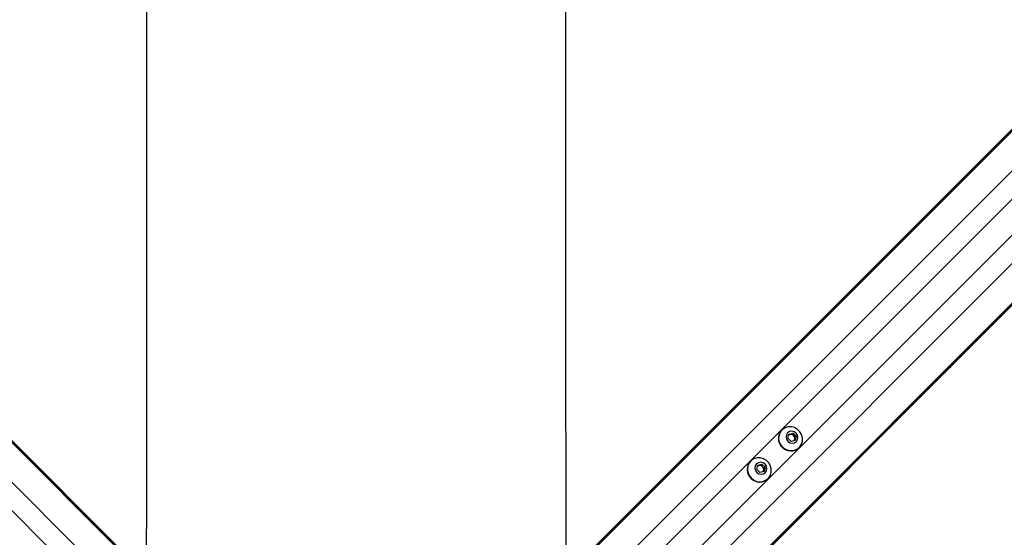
# Model space of a CAD drawing. Header units: millimetres. Extents: x 10 to 13239, y 20 to 10604.
# Tile 81 of 139: x 3818 to 4197, y 7278 to 7477. Entities that reach past the tile are written whole.
import ezdxf

# ---------------------------------------------------------------- set-up
doc = ezdxf.new("R2010")
doc.units = ezdxf.units.MM

msp = doc.modelspace()

# ---------------------------------------------------------------- linework, layer by layer
at = {"color": 8, "linetype": 'Continuous', "lineweight": 25}
for p, q in [((3892.44, 7236.71), (3171.35, 7957.79)), ((4002.25, 7236.71), (4722.74, 7957.2)), ((3884.55, 7229.32), (3163.31, 7950.57)), ((4010.14, 7229.32), (4731.38, 7950.57)), ((4028.03, 7211.43), (4749.27, 7932.68)), ((4035.41, 7203.55), (4756.5, 7924.63)), ((3853.34, 7249.6), (3324.8, 7778.15)), ((4041.34, 7249.6), (4569.89, 7778.15)), ((4048.31, 7242.64), (4576.85, 7771.19))]:
    msp.add_line(p, q, dxfattribs=at)
at = {"color": 7, "linetype": 'Continuous', "lineweight": 25}
for p, q in [((3893.91, 7235.75), (3289.08, 7840.57)), ((4000.78, 7235.75), (4605.22, 7840.18)), ((3999.31, 7234.55), (4597.33, 7832.57)), ((4034.45, 7202.08), (4639.28, 7806.91)), ((4183.74, 7351.1), (4631.69, 7799.05)), ((3895.38, 7234.55), (3755.41, 7374.52)), ((4178.36, 7345.72), (4183.74, 7351.1)), ((4173.22, 7340.58), (4176.48, 7343.84)), ((4176.48, 7343.84), (4178.36, 7345.72)), ((4176.48, 7343.84), (4178.36, 7345.72)), ((4033.25, 7200.61), (4173.22, 7340.58)), ((4111.23, 7319.25), (4111.14, 7319.16)), ((4113.54, 7316.07), (4113.93, 7317.68)), ((4113.86, 7317.38), (4114.36, 7317.5)), ((4113.93, 7317.68), (4115.54, 7318.06)), ((4114.36, 7317.5), (4115.17, 7317.69)), ((4115.17, 7317.69), (4115.54, 7318.06)), ((4115.17, 7317.69), (4115.78, 7317.08)), ((4115.54, 7318.06), (4116.77, 7316.84)), ((4115.78, 7317.08), (4116.39, 7316.47)), ((4114.77, 7314.84), (4113.54, 7316.07)), ((4116.38, 7315.23), (4114.77, 7314.84)), ((4116.2, 7315.66), (4116.08, 7315.16)), ((4116.39, 7316.47), (4116.2, 7315.66)), ((4116.77, 7316.84), (4116.38, 7315.23)), ((4116.39, 7316.47), (4116.77, 7316.84)), ((4117.86, 7312.44), (4117.95, 7312.53)), ((4099.25, 7307.27), (4099.16, 7307.18)), ((4101.57, 7304.09), (4101.95, 7305.7)), ((4101.95, 7305.7), (4103.56, 7306.09)), ((4102.38, 7305.52), (4103.19, 7305.71)), ((4103.19, 7305.71), (4103.56, 7306.09)), ((4103.19, 7305.71), (4103.8, 7305.1)), ((4103.56, 7306.09), (4104.79, 7304.86)), ((4102.79, 7302.86), (4101.57, 7304.09)), ((4101.88, 7305.4), (4102.38, 7305.52)), ((4104.4, 7303.25), (4102.79, 7302.86)), ((4103.8, 7305.1), (4104.41, 7304.49)), ((4104.22, 7303.68), (4104.1, 7303.18)), ((4104.41, 7304.49), (4104.22, 7303.68)), ((4104.79, 7304.86), (4104.4, 7303.25)), ((4104.41, 7304.49), (4104.79, 7304.86)), ((4105.88, 7300.46), (4105.97, 7300.55))]:
    msp.add_line(p, q, dxfattribs=at)
at = {"color": 7, "linetype": 'Continuous', "lineweight": 25, "flags": 128}
for points in [[(4027.71, 7939.76), (4027.73, 7896.92), (4027.75, 7854.09), (4027.77, 7811.26), (4027.79, 7768.42), (4027.81, 7725.59), (4027.83, 7682.76), (4027.85, 7639.92), (4027.87, 7597.09), (4027.89, 7554.26), (4027.91, 7511.43), (4027.93, 7468.59), (4027.95, 7425.76), (4027.97, 7382.93), (4027.99, 7340.09), (4028.01, 7297.26), (4028.02, 7269.05)], [(3866.66, 7269.05), (3866.68, 7293.48), (3866.7, 7336.32), (3866.72, 7379.15), (3866.74, 7421.98), (3866.76, 7464.81), (3866.78, 7507.65), (3866.8, 7550.48), (3866.82, 7593.31), (3866.84, 7636.15), (3866.86, 7678.98), (3866.88, 7721.81), (3866.9, 7764.64), (3866.92, 7807.48), (3866.94, 7850.31), (3866.96, 7893.14), (3866.98, 7935.97)], [(4111.43, 7312.73), (4112.45, 7311.94), (4113.63, 7311.44), (4114.89, 7311.28), (4116.12, 7311.45), (4117.23, 7311.96), (4118.16, 7312.75), (4118.81, 7313.78), (4119.16, 7314.97), (4119.16, 7316.22), (4118.83, 7317.45), (4118.18, 7318.56), (4117.26, 7319.48), (4116.15, 7320.13), (4114.92, 7320.46), (4113.67, 7320.45), (4112.48, 7320.11), (4111.45, 7319.45), (4110.66, 7318.53), (4110.15, 7317.42), (4109.98, 7316.18), (4110.14, 7314.93), (4110.64, 7313.75), (4111.43, 7312.73)], [(4113.57, 7314.87), (4114.34, 7314.35), (4115.23, 7314.15), (4116.1, 7314.3), (4116.83, 7314.77), (4117.31, 7315.51), (4117.46, 7316.38), (4117.26, 7317.27), (4116.74, 7318.03), (4115.97, 7318.56), (4115.09, 7318.76), (4114.21, 7318.61), (4113.48, 7318.13), (4113, 7317.4), (4112.85, 7316.52), (4113.05, 7315.64), (4113.57, 7314.87)], [(4099.45, 7300.75), (4100.47, 7299.96), (4101.65, 7299.46), (4102.91, 7299.3), (4104.14, 7299.47), (4105.26, 7299.98), (4106.18, 7300.77), (4106.83, 7301.8), (4107.18, 7302.99), (4107.18, 7304.24), (4106.85, 7305.47), (4106.2, 7306.58), (4105.28, 7307.5), (4104.17, 7308.15), (4102.94, 7308.48), (4101.69, 7308.48), (4100.5, 7308.13), (4099.47, 7307.47), (4098.68, 7306.55), (4098.17, 7305.44), (4098, 7304.21), (4098.16, 7302.95), (4098.66, 7301.77), (4099.45, 7300.75)], [(4101.6, 7302.89), (4102.36, 7302.37), (4103.25, 7302.17), (4104.12, 7302.32), (4104.86, 7302.8), (4105.33, 7303.53), (4105.48, 7304.4), (4105.28, 7305.29), (4104.76, 7306.06), (4103.99, 7306.58), (4103.11, 7306.78), (4102.23, 7306.63), (4101.5, 7306.15), (4101.02, 7305.42), (4100.87, 7304.54), (4101.07, 7303.66), (4101.6, 7302.89)]]:
    msp.add_lwpolyline(points, dxfattribs=at)
at = {"color": 7, "linetype": 'Continuous', "lineweight": 25}
for centre, radius, start, end in [((4114.5, 7315.99), 4.61, 136.7123, 226.7586), ((4114.68, 7316.18), 1.35, 103.3422, 129.0082), ((4114.7, 7316.02), 1.52, 44.3904, 102.6484), ((4114.72, 7315.99), 1.52, 347.3516, 45.6096), ((4114.88, 7315.97), 1.35, 320.9918, 346.6578), ((4114.7, 7315.79), 4.61, 223.2414, 313.2877), ((4102.52, 7304.01), 4.61, 136.7123, 226.7586), ((4102.7, 7304.2), 1.35, 103.3422, 129.0082), ((4102.72, 7304.04), 1.52, 44.3904, 102.6484), ((4102.74, 7304.01), 1.52, 347.3516, 45.6096), ((4102.9, 7303.99), 1.35, 320.9918, 346.6578), ((4102.72, 7303.81), 4.61, 223.2414, 313.2877)]:
    msp.add_arc(centre, radius, start, end, dxfattribs=at)
for points, knots in [([(4183.74, 7351.1), (4183.75, 7351.1), (4183.76, 7351.11), (4183.77, 7351.12), (4183.77, 7351.13), (4183.78, 7351.13), (4183.78, 7351.14), (4183.81, 7351.17), (4183.91, 7351.27), (4183.88, 7351.28), (4183.46, 7350.92), (4182.71, 7350.22), (4181.73, 7349.27), (4180.62, 7348.16), (4179.15, 7346.65), (4177.33, 7344.8), (4175.26, 7342.72), (4173.42, 7340.91), (4172.35, 7339.91), (4171.81, 7339.4)], [0, 0, 0, 0, 0.00445, 0.006675, 0.007788, 0.008066, 0.009179, 0.013629, 0.031445, 0.101623, 0.171824, 0.241151, 0.3101, 0.383134, 0.458209, 0.594768, 0.733459, 0.864673, 1, 1, 1, 1]), ([(4182.31, 7349.69), (4182.29, 7349.67), (4182.26, 7349.64), (4182.24, 7349.61), (4182.24, 7349.61), (4182.3, 7349.66), (4182.43, 7349.79), (4182.6, 7349.96), (4182.74, 7350.1), (4182.83, 7350.19), (4182.89, 7350.26), (4182.92, 7350.29), (4182.94, 7350.3)], [0, 0, 0, 0, 0.054405, 0.108823, 0.1829634, 0.3047893, 0.5225139, 0.7535655, 0.8287105, 0.9044489, 0.9590035, 1, 1, 1, 1]), ([(4182.94, 7350.3), (4182.95, 7350.32), (4182.98, 7350.35), (4183.01, 7350.37), (4183.01, 7350.37), (4182.95, 7350.32), (4182.82, 7350.19), (4182.65, 7350.03), (4182.51, 7349.89), (4182.42, 7349.8), (4182.35, 7349.73), (4182.32, 7349.7), (4182.31, 7349.69)], [0, 0, 0, 0, 0.054057, 0.108133, 0.18148, 0.301957, 0.518428, 0.748779, 0.824524, 0.900855, 0.955216, 1, 1, 1, 1]), ([(4171.81, 7339.4), (4172.39, 7339.94), (4173.55, 7341), (4175.3, 7342.72), (4176.68, 7344.08), (4177.43, 7344.83), (4177.87, 7345.27), (4178.1, 7345.5), (4178.21, 7345.61)], [0, 0, 0, 0, 0.325738, 0.650463, 0.82297, 0.911083, 0.95546, 1, 1, 1, 1]), ([(4178.21, 7345.61), (4177.39, 7344.78), (4175.73, 7343.1), (4174.06, 7341.43), (4173.22, 7340.58)], [0, 0, 0, 0, 0.494846, 1, 1, 1, 1])]:
    msp.add_open_spline(points, degree=3, knots=knots, dxfattribs=at)

doc.saveas('drawing.dxf')
